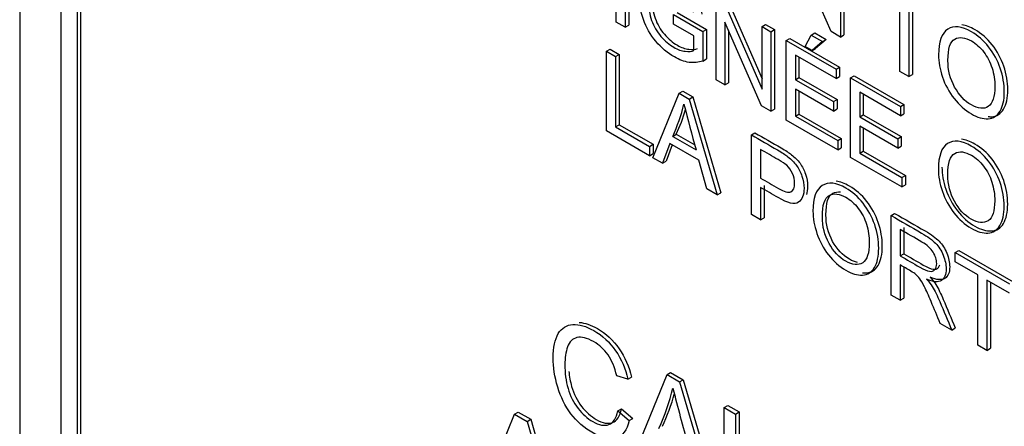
# Model space of a CAD drawing. Header units: inches. Extents: x 2 to 538, y -2 to 358.
# Tile 105 of 119: x 509.972 to 510.949, y 267.285 to 267.689. Entities that reach past the tile are written whole.
import ezdxf

# ---------------------------------------------------------------- set-up
doc = ezdxf.new("R2010")
doc.units = ezdxf.units.IN
doc.header["$MEASUREMENT"] = 0
doc.layers.add('Default', color=7, linetype='Continuous')
doc.layers.add('LAB20180', color=7, linetype='Continuous')

# ---------------------------------------------------------------- blocks, each defined once
blk = doc.blocks.new('SE6')
at = {"layer": 'LAB20180', "color": 7, "linetype": 'Continuous'}
for p, q in [((509.97203, 269.49326), (509.97203, 266.43139)), ((510.01269, 269.31223), (510.01269, 266.55731)), ((510.02895, 269.30284), (510.02895, 266.54792)), ((510.03249, 269.30488), (510.03249, 266.54996)), ((510.56353, 267.68665), (510.56353, 267.76567)), ((510.5725, 267.76049), (510.5725, 267.68147)), ((510.57604, 267.76253), (510.57604, 267.68351)), ((510.77667, 267.67716), (510.74052, 267.76012)), ((510.78596, 267.75076), (510.78596, 267.6718)), ((510.78949, 267.75281), (510.78949, 267.67384)), ((510.66279, 267.62934), (510.66279, 267.70837)), ((510.84492, 267.63775), (510.84492, 267.70747)), ((510.67208, 267.703), (510.70823, 267.62004)), ((510.67562, 267.70504), (510.70823, 267.63019)), ((510.85389, 267.70229), (510.85389, 267.63257)), ((510.85743, 267.70025), (510.85743, 267.63462)), ((510.62054, 267.68471), (510.62054, 267.69401)), ((510.62054, 267.69401), (510.64963, 267.67721)), ((510.62408, 267.69605), (510.65317, 267.67926)), ((510.5725, 267.68147), (510.56353, 267.68665)), ((510.5725, 267.68147), (510.57604, 267.68351)), ((510.64062, 267.67311), (510.62054, 267.68471)), ((510.64963, 267.67721), (510.65317, 267.67926)), ((510.65317, 267.67926), (510.65317, 267.65002)), ((510.70764, 267.60345), (510.67144, 267.68649)), ((510.67144, 267.68649), (510.67144, 267.62435)), ((510.67498, 267.67838), (510.67498, 267.62639)), ((510.70823, 267.68213), (510.71177, 267.68417)), ((510.70823, 267.62004), (510.70823, 267.68213)), ((510.70823, 267.68213), (510.71693, 267.67711)), ((510.71177, 267.68417), (510.72047, 267.67915)), ((510.71693, 267.67711), (510.72047, 267.67915)), ((510.72047, 267.67915), (510.72047, 267.60013)), ((510.64062, 267.65834), (510.64062, 267.67311)), ((510.64963, 267.67721), (510.64963, 267.64798)), ((510.71693, 267.67711), (510.71693, 267.59809)), ((510.73232, 267.66822), (510.73586, 267.67026)), ((510.73586, 267.67026), (510.78517, 267.6418)), ((510.75099, 267.66228), (510.75709, 267.6738)), ((510.75709, 267.6738), (510.76063, 267.67584)), ((510.75709, 267.6738), (510.76815, 267.66741)), ((510.76063, 267.67584), (510.77169, 267.66945)), ((510.77169, 267.66945), (510.7614, 267.66035)), ((510.76815, 267.66741), (510.77169, 267.66945)), ((510.78596, 267.6718), (510.77667, 267.67716)), ((510.78596, 267.6718), (510.78949, 267.67384)), ((510.55397, 267.65769), (510.55751, 267.65973)), ((510.55751, 267.65973), (510.56652, 267.65452)), ((510.73232, 267.5892), (510.73232, 267.66822)), ((510.73232, 267.66822), (510.78163, 267.63975)), ((510.75786, 267.65831), (510.75099, 267.66228)), ((510.76815, 267.66741), (510.75786, 267.65831)), ((510.75786, 267.65831), (510.7614, 267.66035)), ((510.55397, 267.57866), (510.55397, 267.65769)), ((510.55397, 267.65769), (510.56299, 267.65248)), ((510.56299, 267.65248), (510.56652, 267.65452)), ((510.56299, 267.65248), (510.56299, 267.58277)), ((510.56652, 267.65452), (510.56652, 267.58481)), ((510.64963, 267.64798), (510.65317, 267.65002)), ((510.78163, 267.6305), (510.74134, 267.65377)), ((510.74134, 267.65377), (510.74134, 267.62948)), ((510.74487, 267.65172), (510.74487, 267.63152)), ((510.78163, 267.63975), (510.78517, 267.6418)), ((510.78163, 267.63975), (510.78163, 267.6305)), ((510.78517, 267.6418), (510.78517, 267.63254)), ((510.67144, 267.62435), (510.66279, 267.62934)), ((510.74134, 267.62948), (510.74487, 267.63152)), ((510.74134, 267.62948), (510.77908, 267.60768)), ((510.74487, 267.63152), (510.78262, 267.60972)), ((510.78163, 267.6305), (510.78517, 267.63254)), ((510.79611, 267.63139), (510.79965, 267.63344)), ((510.79611, 267.55237), (510.79611, 267.63139)), ((510.79611, 267.63139), (510.84542, 267.60293)), ((510.79965, 267.63344), (510.84896, 267.60497)), ((510.85389, 267.63257), (510.84492, 267.63775)), ((510.85389, 267.63257), (510.85743, 267.63462)), ((510.67144, 267.62435), (510.67498, 267.62639)), ((510.77908, 267.59838), (510.74134, 267.62017)), ((510.74134, 267.62017), (510.74134, 267.5933)), ((510.60005, 267.55206), (510.62614, 267.61602)), ((510.62614, 267.61602), (510.62968, 267.61806)), ((510.62614, 267.61602), (510.63611, 267.61026)), ((510.62968, 267.61806), (510.63965, 267.6123)), ((510.63611, 267.61026), (510.63965, 267.6123)), ((510.63611, 267.61026), (510.66384, 267.51523)), ((510.63965, 267.6123), (510.66738, 267.51727)), ((510.74487, 267.61813), (510.74487, 267.59534)), ((510.77908, 267.60768), (510.78262, 267.60972)), ((510.78262, 267.60972), (510.78262, 267.60042)), ((510.84542, 267.59367), (510.80508, 267.61696)), ((510.80508, 267.61696), (510.80508, 267.59267)), ((510.80862, 267.61492), (510.80862, 267.59471)), ((510.71693, 267.59809), (510.70764, 267.60345)), ((510.71693, 267.59809), (510.72047, 267.60013)), ((510.77908, 267.60768), (510.77908, 267.59838)), ((510.77908, 267.59838), (510.78262, 267.60042)), ((510.84542, 267.60293), (510.84896, 267.60497)), ((510.84542, 267.60293), (510.84542, 267.59367)), ((510.84896, 267.60497), (510.84896, 267.59571)), ((510.74134, 267.5933), (510.74487, 267.59534)), ((510.74134, 267.5933), (510.78327, 267.56909)), ((510.74487, 267.59534), (510.78681, 267.57113)), ((510.80508, 267.59267), (510.80862, 267.59471)), ((510.80508, 267.59267), (510.84283, 267.57088)), ((510.80862, 267.59471), (510.84636, 267.57292)), ((510.84542, 267.59367), (510.84896, 267.59571)), ((510.56299, 267.58277), (510.56652, 267.58481)), ((510.56299, 267.58277), (510.59668, 267.56331)), ((510.56652, 267.58481), (510.60022, 267.56535)), ((510.78327, 267.55979), (510.73232, 267.5892)), ((510.84283, 267.56157), (510.80508, 267.58337)), ((510.80508, 267.58337), (510.80508, 267.5565)), ((510.80862, 267.58133), (510.80862, 267.55854)), ((510.59668, 267.55401), (510.55397, 267.57866)), ((510.61963, 267.57325), (510.62316, 267.57529)), ((510.61963, 267.57325), (510.6428, 267.55987)), ((510.62316, 267.57529), (510.6415, 267.56471)), ((510.69772, 267.57469), (510.70125, 267.57674)), ((510.69772, 267.49567), (510.69772, 267.57469)), ((510.78327, 267.56909), (510.78681, 267.57113)), ((510.78681, 267.57113), (510.78681, 267.56183)), ((510.84283, 267.57088), (510.84636, 267.57292)), ((510.84283, 267.57088), (510.84283, 267.56157)), ((510.84636, 267.57292), (510.84636, 267.56362)), ((510.59668, 267.56331), (510.60022, 267.56535)), ((510.59668, 267.56331), (510.59668, 267.55401)), ((510.60022, 267.56535), (510.60022, 267.55605)), ((510.6169, 267.56626), (510.60957, 267.54657)), ((510.61918, 267.56494), (510.6131, 267.54861)), ((510.64572, 267.54962), (510.6169, 267.56626)), ((510.78327, 267.56909), (510.78327, 267.55979)), ((510.78327, 267.55979), (510.78681, 267.56183)), ((510.84283, 267.56157), (510.84636, 267.56362)), ((510.59668, 267.55401), (510.60022, 267.55605)), ((510.60957, 267.54657), (510.60005, 267.55206)), ((510.70673, 267.56024), (510.70673, 267.53185)), ((510.84701, 267.52298), (510.79611, 267.55237)), ((510.80508, 267.5565), (510.80862, 267.55854)), ((510.80508, 267.5565), (510.84701, 267.53229)), ((510.80862, 267.55854), (510.85055, 267.53433)), ((510.60957, 267.54657), (510.6131, 267.54861)), ((510.65355, 267.52117), (510.64572, 267.54962)), ((510.84701, 267.53229), (510.85055, 267.53433)), ((510.84701, 267.53229), (510.84701, 267.52298)), ((510.85055, 267.53433), (510.85055, 267.52503)), ((510.70673, 267.52254), (510.70673, 267.49047)), ((510.71027, 267.52458), (510.71027, 267.49251)), ((510.84701, 267.52298), (510.85055, 267.52503)), ((510.66384, 267.51523), (510.65355, 267.52117)), ((510.66384, 267.51523), (510.66738, 267.51727)), ((510.70673, 267.49047), (510.69772, 267.49567)), ((510.70673, 267.49047), (510.71027, 267.49251)), ((510.83618, 267.49475), (510.83971, 267.49679)), ((510.83618, 267.41573), (510.83618, 267.49475)), ((510.84873, 267.48286), (510.84873, 267.45673)), ((510.84519, 267.48082), (510.84519, 267.45469)), ((510.84519, 267.45469), (510.84873, 267.45673)), ((510.89979, 267.45803), (510.90332, 267.46007)), ((510.89979, 267.44878), (510.89979, 267.45803)), ((510.89979, 267.45803), (510.95374, 267.42688)), ((510.90332, 267.46007), (510.95728, 267.42892)), ((510.84519, 267.4456), (510.84519, 267.41053)), ((510.92228, 267.43579), (510.89979, 267.44878)), ((510.84873, 267.44355), (510.84873, 267.41257)), ((510.92228, 267.36602), (510.92228, 267.43579)), ((510.95374, 267.41763), (510.93125, 267.43061)), ((510.93125, 267.43061), (510.93125, 267.36084)), ((510.93478, 267.42857), (510.93478, 267.36289)), ((510.84519, 267.41053), (510.83618, 267.41573)), ((510.84519, 267.41053), (510.84873, 267.41257)), ((510.89633, 267.38101), (510.88499, 267.38755)), ((510.89633, 267.38101), (510.89986, 267.38305)), ((510.93125, 267.36084), (510.92228, 267.36602)), ((510.93125, 267.36084), (510.93478, 267.36289)), ((510.58137, 267.25699), (510.61401, 267.33692)), ((510.61401, 267.33692), (510.61754, 267.33896)), ((510.61401, 267.33692), (510.62654, 267.32969)), ((510.61754, 267.33896), (510.63007, 267.33173)), ((510.57522, 267.33222), (510.56412, 267.33561)), ((510.57522, 267.33222), (510.57876, 267.33426)), ((510.62654, 267.32969), (510.63007, 267.33173)), ((510.62654, 267.32969), (510.66122, 267.21089)), ((510.63007, 267.33173), (510.66475, 267.21293)), ((510.43017, 267.21756), (510.46286, 267.29753)), ((510.46286, 267.29753), (510.46639, 267.29957)), ((510.46286, 267.29753), (510.47533, 267.29033)), ((510.46639, 267.29957), (510.47887, 267.29237)), ((510.56537, 267.30082), (510.56891, 267.30286)), ((510.56537, 267.30082), (510.57659, 267.29105)), ((510.56891, 267.30286), (510.58012, 267.29309)), ((510.67084, 267.30411), (510.67438, 267.30615)), ((510.67084, 267.30411), (510.68206, 267.29763)), ((510.67438, 267.30615), (510.6856, 267.29967)), ((510.68206, 267.29763), (510.6856, 267.29967)), ((510.47533, 267.29033), (510.47887, 267.29237)), ((510.47533, 267.29033), (510.51001, 267.17146)), ((510.47887, 267.29237), (510.51355, 267.17351)), ((510.57659, 267.29105), (510.58012, 267.29309))]:
    blk.add_line(p, q, dxfattribs=at)
for centre, radius, start, end in [((510.46597, 267.6451), 0.16963, 334.93861, 346.38172), ((512.32339, 268.02841), 1.74468, 194.03981, 195.57842), ((510.46951, 267.64714), 0.16963, 334.93861, 343.786), ((510.41697, 267.3718), 0.20861, 334.92647, 346.56887), ((510.4205, 267.37384), 0.20861, 334.92647, 344.44296), ((512.73694, 267.85275), 2.18226, 194.03981, 195.57842)]:
    blk.add_arc(centre, radius, start, end, dxfattribs=at)
for points, knots in [([(510.64963, 267.64798), (510.64517, 267.64646), (510.64057, 267.64601), (510.63584, 267.64669), (510.63114, 267.64737), (510.62628, 267.64917), (510.61458, 267.65592), (510.60847, 267.66107), (510.60296, 267.66757), (510.59749, 267.67402), (510.59331, 267.68129), (510.58776, 267.69701), (510.58635, 267.70487), (510.58635, 267.72027), (510.58771, 267.72669), (510.59053, 267.73173), (510.59333, 267.73673), (510.59732, 267.73938), (510.60251, 267.73965), (510.60772, 267.73991), (510.61376, 267.73799), (510.62555, 267.73118), (510.63001, 267.72766), (510.63402, 267.72351), (510.63798, 267.71939), (510.64112, 267.71499), (510.64567, 267.70574), (510.6474, 267.70043), (510.64859, 267.69443)], [0, 0, 0, 0, 0.088812, 0.088812, 0.088812, 0.16845, 0.16845, 0.276583, 0.276583, 0.276583, 0.3809, 0.3809, 0.485217, 0.485217, 0.587419, 0.587419, 0.587419, 0.686378, 0.686378, 0.686378, 0.790663, 0.790663, 0.866443, 0.866443, 0.866443, 0.933222, 0.933222, 1, 1, 1, 1]), ([(510.6403, 267.69664), (510.63925, 267.70124), (510.63802, 267.70516), (510.63648, 267.70831), (510.63492, 267.71148), (510.63279, 267.7146), (510.62997, 267.71764), (510.62716, 267.72068), (510.624, 267.72314), (510.62054, 267.72519), (510.61644, 267.72762), (510.61285, 267.72884), (510.60984, 267.72916), (510.60682, 267.72948), (510.60442, 267.72887), (510.60255, 267.72758), (510.60071, 267.72631), (510.59928, 267.72448), (510.59828, 267.72227), (510.59651, 267.71837), (510.59563, 267.71354), (510.59563, 267.70077), (510.59673, 267.69425), (510.59878, 267.68833), (510.60086, 267.68231), (510.60397, 267.67703), (510.60793, 267.67248), (510.61194, 267.66787), (510.61621, 267.66423), (510.62464, 267.65936), (510.62842, 267.65802), (510.63215, 267.65766), (510.63587, 267.65729), (510.63871, 267.65745), (510.64062, 267.65834)], [0, 0, 0, 0, 0.06852, 0.06852, 0.06852, 0.130209, 0.130209, 0.130209, 0.203012, 0.203012, 0.203012, 0.285454, 0.285454, 0.285454, 0.352616, 0.352616, 0.352616, 0.413059, 0.413059, 0.413059, 0.513316, 0.513316, 0.638638, 0.638638, 0.638638, 0.737944, 0.737944, 0.737944, 0.8387, 0.8387, 0.926226, 0.926226, 0.926226, 1, 1, 1, 1]), ([(510.6006, 267.72106), (510.59964, 267.71783), (510.59917, 267.7141), (510.59917, 267.70281), (510.60026, 267.69629), (510.60231, 267.69038), (510.6044, 267.68436), (510.6075, 267.67907), (510.61146, 267.67452), (510.61548, 267.66991), (510.61975, 267.66627), (510.62817, 267.66141), (510.63195, 267.66007), (510.63569, 267.6597), (510.6394, 267.65933), (510.64224, 267.65949), (510.64416, 267.66038)], [0.4393031, 0.4393031, 0.4393031, 0.4393031, 0.5133162, 0.5133162, 0.6386376, 0.6386376, 0.6386376, 0.7379442, 0.7379442, 0.7379442, 0.8387002, 0.8387002, 0.9262256, 0.9262256, 0.9262256, 1, 1, 1, 1]), ([(510.8833, 267.65403), (510.8833, 267.66712), (510.88635, 267.67556), (510.89241, 267.67952), (510.89844, 267.68348), (510.90634, 267.68257), (510.92223, 267.6734), (510.92792, 267.66838), (510.93298, 267.66199), (510.93805, 267.65558), (510.94186, 267.64851), (510.94454, 267.64075), (510.94724, 267.63297), (510.9485, 267.62516), (510.9485, 267.60928), (510.94709, 267.60295), (510.94154, 267.59354), (510.93758, 267.59104), (510.93248, 267.59072), (510.92734, 267.59041), (510.92182, 267.59204), (510.90948, 267.59916), (510.90375, 267.60426), (510.89364, 267.61725), (510.88981, 267.62435), (510.88717, 267.63208), (510.88454, 267.63978), (510.8833, 267.64709), (510.8833, 267.65403)], [0, 0, 0, 0, 0.133435, 0.133435, 0.133435, 0.256543, 0.256543, 0.337059, 0.337059, 0.337059, 0.417323, 0.417323, 0.417323, 0.502276, 0.502276, 0.588361, 0.588361, 0.674447, 0.674447, 0.674447, 0.751393, 0.751393, 0.834851, 0.834851, 0.918308, 0.918308, 0.918308, 1, 1, 1, 1]), ([(510.93247, 267.59285), (510.93367, 267.59272), (510.93485, 267.59269), (510.93601, 267.59277), (510.94111, 267.59308), (510.94507, 267.59558), (510.95063, 267.60499), (510.95204, 267.61133), (510.95204, 267.6272), (510.95077, 267.63501), (510.94808, 267.64279), (510.94539, 267.65055), (510.94159, 267.65762), (510.93651, 267.66403), (510.93146, 267.67042), (510.92577, 267.67544), (510.91476, 267.6818), (510.91044, 267.6834), (510.90656, 267.68386)], [0.3081335, 0.3081335, 0.3081335, 0.3081335, 0.3255532, 0.3255532, 0.3255532, 0.4116387, 0.4116387, 0.4977243, 0.4977243, 0.5826771, 0.5826771, 0.5826771, 0.6629406, 0.6629406, 0.6629406, 0.7434569, 0.7434569, 0.8040577, 0.8040577, 0.8040577, 0.8040577]), ([(510.89259, 267.64845), (510.89259, 267.63894), (510.89482, 267.63013), (510.89924, 267.62217), (510.90368, 267.61416), (510.90917, 267.60823), (510.92264, 267.60045), (510.92824, 267.59995), (510.93699, 267.60595), (510.93917, 267.61252), (510.93917, 267.62908), (510.93826, 267.63518), (510.93639, 267.64104), (510.93452, 267.64693), (510.93175, 267.65224), (510.92815, 267.65694), (510.92452, 267.66169), (510.9205, 267.6653), (510.90962, 267.67159), (510.90411, 267.67224), (510.89951, 267.6698), (510.89494, 267.66737), (510.89259, 267.66028), (510.89259, 267.64845)], [0, 0, 0, 0, 0.12936, 0.12936, 0.12936, 0.253622, 0.253622, 0.379574, 0.379574, 0.505526, 0.505526, 0.585143, 0.585143, 0.585143, 0.664256, 0.664256, 0.664256, 0.743199, 0.743199, 0.854836, 0.854836, 0.854836, 1, 1, 1, 1]), ([(510.69772, 267.57469), (510.70632, 267.56973), (510.71493, 267.56476), (510.72353, 267.55979), (510.72809, 267.55716), (510.73155, 267.5549), (510.73391, 267.55301), (510.73726, 267.55033), (510.74011, 267.54759), (510.74238, 267.54444), (510.74464, 267.54131), (510.74648, 267.53771), (510.74785, 267.53366), (510.74922, 267.52959), (510.74994, 267.52556), (510.74994, 267.51494), (510.74807, 267.51034), (510.74439, 267.50779), (510.7407, 267.50524), (510.73396, 267.50682), (510.72431, 267.51239), (510.71845, 267.51578), (510.71259, 267.51916), (510.70673, 267.52254)], [0, 0, 0, 0, 0.216973, 0.216973, 0.216973, 0.304524, 0.304524, 0.304524, 0.381139, 0.381139, 0.381139, 0.453962, 0.453962, 0.453962, 0.533522, 0.533522, 0.671139, 0.671139, 0.671139, 0.85224, 0.85224, 0.85224, 1, 1, 1, 1]), ([(510.70125, 267.57674), (510.70986, 267.57177), (510.71846, 267.5668), (510.72707, 267.56183), (510.73162, 267.5592), (510.73508, 267.55694), (510.73745, 267.55505), (510.7408, 267.55237), (510.74364, 267.54963), (510.74592, 267.54648), (510.74817, 267.54335), (510.75002, 267.53975), (510.75138, 267.5357), (510.75276, 267.53163), (510.75348, 267.5276), (510.75348, 267.52052), (510.75306, 267.51781), (510.75222, 267.51557)], [0, 0, 0, 0, 0.2169726, 0.2169726, 0.2169726, 0.3045243, 0.3045243, 0.3045243, 0.3811393, 0.3811393, 0.3811393, 0.4539617, 0.4539617, 0.4539617, 0.5335218, 0.5335218, 0.5988045, 0.5988045, 0.5988045, 0.5988045]), ([(510.88317, 267.5406), (510.88317, 267.55364), (510.88622, 267.56213), (510.89227, 267.56604), (510.89835, 267.56997), (510.90621, 267.56915), (510.9221, 267.55997), (510.92779, 267.55495), (510.93284, 267.54851), (510.93788, 267.54209), (510.94177, 267.53505), (510.94441, 267.52732), (510.94707, 267.51954), (510.94837, 267.51173), (510.94837, 267.49586), (510.94696, 267.48952), (510.9414, 267.48011), (510.93744, 267.47761), (510.93234, 267.4773), (510.92721, 267.47698), (510.92169, 267.47861), (510.90935, 267.48573), (510.90361, 267.49078), (510.89856, 267.49733), (510.89352, 267.50385), (510.88968, 267.51092), (510.88449, 267.52632), (510.88317, 267.53366), (510.88317, 267.5406)], [0, 0, 0, 0, 0.133288, 0.133288, 0.133288, 0.256522, 0.256522, 0.33712, 0.33712, 0.33712, 0.417249, 0.417249, 0.417249, 0.502222, 0.502222, 0.588327, 0.588327, 0.674432, 0.674432, 0.674432, 0.75288, 0.75288, 0.837966, 0.837966, 0.837966, 0.918983, 0.918983, 1, 1, 1, 1]), ([(510.8867, 267.54264), (510.8867, 267.5357), (510.88802, 267.52836), (510.89321, 267.51296), (510.89706, 267.50589), (510.90209, 267.49937), (510.90715, 267.49282), (510.91288, 267.48778), (510.92522, 267.48065), (510.93074, 267.47902), (510.93588, 267.47934), (510.94098, 267.47965), (510.94494, 267.48215), (510.95049, 267.49156), (510.9519, 267.4979), (510.9519, 267.51377), (510.9506, 267.52158), (510.94794, 267.52936), (510.9453, 267.53709), (510.94141, 267.54414), (510.93638, 267.55055), (510.93132, 267.55699), (510.92563, 267.56201), (510.9145, 267.56844), (510.9101, 267.57004), (510.90615, 267.57043)], [0, 0, 0, 0, 0.081017, 0.081017, 0.1620341, 0.1620341, 0.1620341, 0.2471199, 0.2471199, 0.3255678, 0.3255678, 0.3255678, 0.4116731, 0.4116731, 0.4977784, 0.4977784, 0.5827507, 0.5827507, 0.5827507, 0.6628802, 0.6628802, 0.6628802, 0.7434784, 0.7434784, 0.8056442, 0.8056442, 0.8056442, 0.8056442]), ([(510.70673, 267.53185), (510.71264, 267.52844), (510.71854, 267.52503), (510.72444, 267.52162), (510.73032, 267.51823), (510.73446, 267.5171), (510.73938, 267.51931), (510.74061, 267.52217), (510.74061, 267.53006), (510.73988, 267.53332), (510.73847, 267.5365), (510.73704, 267.53971), (510.7351, 267.54239), (510.73273, 267.54449), (510.73118, 267.54586), (510.72836, 267.5477), (510.72426, 267.55012), (510.71842, 267.55356), (510.71257, 267.55686), (510.70673, 267.56024)], [0, 0, 0, 0, 0.215554, 0.215554, 0.215554, 0.35512, 0.35512, 0.494685, 0.494685, 0.59575, 0.59575, 0.59575, 0.683105, 0.683105, 0.683105, 0.786661, 0.786661, 0.786661, 1, 1, 1, 1]), ([(510.89246, 267.53502), (510.89246, 267.52551), (510.89469, 267.5167), (510.8991, 267.50874), (510.90354, 267.50073), (510.90903, 267.4948), (510.92251, 267.48702), (510.92811, 267.48652), (510.93685, 267.49252), (510.93903, 267.49909), (510.93903, 267.51565), (510.93812, 267.52175), (510.93626, 267.52761), (510.93438, 267.5335), (510.93161, 267.53876), (510.92802, 267.54351), (510.92444, 267.54825), (510.92037, 267.55187), (510.90948, 267.55816), (510.90397, 267.55881), (510.89938, 267.55637), (510.8948, 267.55394), (510.89246, 267.54685), (510.89246, 267.53502)], [0, 0, 0, 0, 0.129361, 0.129361, 0.129361, 0.253622, 0.253622, 0.379575, 0.379575, 0.505527, 0.505527, 0.585145, 0.585145, 0.585145, 0.66423, 0.66423, 0.66423, 0.743184, 0.743184, 0.854836, 0.854836, 0.854836, 1, 1, 1, 1]), ([(510.75877, 267.49891), (510.75877, 267.51195), (510.76182, 267.52044), (510.76788, 267.52435), (510.77396, 267.52828), (510.78181, 267.52746), (510.7977, 267.51828), (510.8034, 267.51321), (510.8135, 267.50043), (510.81737, 267.49336), (510.82001, 267.48558), (510.82264, 267.47785), (510.82398, 267.47004), (510.82398, 267.45417), (510.82256, 267.44783), (510.81979, 267.44312), (510.81699, 267.43839), (510.81305, 267.43592), (510.80795, 267.43561), (510.80281, 267.43529), (510.79729, 267.43687), (510.78495, 267.44399), (510.77922, 267.44909), (510.77416, 267.45564), (510.76913, 267.46216), (510.76529, 267.46923), (510.76009, 267.48463), (510.75877, 267.49197), (510.75877, 267.49891)], [0, 0, 0, 0, 0.13328, 0.13328, 0.13328, 0.256376, 0.256376, 0.336885, 0.336885, 0.417393, 0.417393, 0.417393, 0.504968, 0.504968, 0.59371, 0.59371, 0.59371, 0.674347, 0.674347, 0.674347, 0.752841, 0.752841, 0.837976, 0.837976, 0.837976, 0.918988, 0.918988, 1, 1, 1, 1]), ([(510.808, 267.43772), (510.80918, 267.4376), (510.81034, 267.43758), (510.81148, 267.43765), (510.81658, 267.43796), (510.82053, 267.44043), (510.82332, 267.44517), (510.8261, 267.44987), (510.82751, 267.45621), (510.82751, 267.47208), (510.82617, 267.47989), (510.82355, 267.48762), (510.82091, 267.4954), (510.81704, 267.50247), (510.80693, 267.51525), (510.80124, 267.52032), (510.79015, 267.52672), (510.78579, 267.52832), (510.78187, 267.52873)], [0.3081949, 0.3081949, 0.3081949, 0.3081949, 0.3256533, 0.3256533, 0.3256533, 0.4062904, 0.4062904, 0.4062904, 0.4950324, 0.4950324, 0.5826067, 0.5826067, 0.5826067, 0.6631153, 0.6631153, 0.7436239, 0.7436239, 0.8051436, 0.8051436, 0.8051436, 0.8051436]), ([(510.76806, 267.49328), (510.76806, 267.48382), (510.77029, 267.47501), (510.77913, 267.45898), (510.78464, 267.45311), (510.79811, 267.44533), (510.80371, 267.44483), (510.81246, 267.45083), (510.81464, 267.4574), (510.81464, 267.47391), (510.81373, 267.48006), (510.81186, 267.48592), (510.80999, 267.49181), (510.80722, 267.49707), (510.80362, 267.50177), (510.80001, 267.5065), (510.79597, 267.51018), (510.78509, 267.51647), (510.77958, 267.51707), (510.77498, 267.51468), (510.77036, 267.51228), (510.76806, 267.50516), (510.76806, 267.49328)], [0, 0, 0, 0, 0.125467, 0.125467, 0.250934, 0.250934, 0.378107, 0.378107, 0.505281, 0.505281, 0.585012, 0.585012, 0.585012, 0.663912, 0.663912, 0.663912, 0.742863, 0.742863, 0.85451, 0.85451, 0.85451, 1, 1, 1, 1]), ([(510.7716, 267.49532), (510.7716, 267.5072), (510.7739, 267.51432), (510.77852, 267.51672), (510.7808, 267.51791), (510.7833, 267.51836), (510.78602, 267.51806)], [0, 0, 0, 0, 0.1454896, 0.1454896, 0.1454896, 0.2007967, 0.2007967, 0.2007967, 0.2007967]), ([(510.80296, 267.44814), (510.80048, 267.44855), (510.79778, 267.44961), (510.78817, 267.45516), (510.78266, 267.46102), (510.77383, 267.47705), (510.7716, 267.48586), (510.7716, 267.49532)], [0.694349, 0.694349, 0.694349, 0.694349, 0.7490665, 0.7490665, 0.8745332, 0.8745332, 1, 1, 1, 1]), ([(510.83618, 267.49475), (510.84627, 267.48893), (510.85636, 267.4831), (510.86646, 267.47727), (510.87256, 267.47375), (510.87716, 267.47036), (510.88353, 267.46384), (510.88604, 267.45992), (510.88795, 267.45519), (510.88984, 267.45051), (510.89082, 267.44602), (510.89082, 267.43603), (510.88922, 267.43227), (510.88294, 267.42822), (510.87811, 267.42853), (510.87151, 267.43135)], [0, 0, 0, 0, 0.318535, 0.318535, 0.318535, 0.446282, 0.446282, 0.574029, 0.574029, 0.574029, 0.693071, 0.693071, 0.846536, 0.846536, 1, 1, 1, 1]), ([(510.83971, 267.49679), (510.84981, 267.49097), (510.8599, 267.48514), (510.86999, 267.47931), (510.87609, 267.47579), (510.88069, 267.4724), (510.88707, 267.46588), (510.88957, 267.46196), (510.89148, 267.45723), (510.89338, 267.45255), (510.89435, 267.44806), (510.89435, 267.43807), (510.89276, 267.43431), (510.88647, 267.43026), (510.88165, 267.43058), (510.87505, 267.43339)], [0, 0, 0, 0, 0.318535, 0.318535, 0.318535, 0.446282, 0.446282, 0.574029, 0.574029, 0.574029, 0.693071, 0.693071, 0.846536, 0.846536, 1, 1, 1, 1]), ([(510.84519, 267.45469), (510.85167, 267.45095), (510.85815, 267.44721), (510.86464, 267.44347), (510.86878, 267.44107), (510.87201, 267.43968), (510.87433, 267.43934), (510.87664, 267.439), (510.87843, 267.43955), (510.88089, 267.44244), (510.88148, 267.44447), (510.88148, 267.45077), (510.8803, 267.45451), (510.87798, 267.45827), (510.87563, 267.46207), (510.87187, 267.46542), (510.86682, 267.46833), (510.85961, 267.4725), (510.8524, 267.47666), (510.84519, 267.48082)], [0, 0, 0, 0, 0.228539, 0.228539, 0.228539, 0.344084, 0.344084, 0.344084, 0.420184, 0.420184, 0.496283, 0.496283, 0.606551, 0.606551, 0.606551, 0.745727, 0.745727, 0.745727, 1, 1, 1, 1]), ([(510.84873, 267.45673), (510.85521, 267.45299), (510.86169, 267.44925), (510.86817, 267.44551), (510.87231, 267.44312), (510.87555, 267.44172), (510.87787, 267.44138), (510.88018, 267.44104), (510.88197, 267.44159), (510.88383, 267.44379), (510.8843, 267.44469), (510.8846, 267.44575)], [0, 0, 0, 0, 0.2285391, 0.2285391, 0.2285391, 0.3440838, 0.3440838, 0.3440838, 0.4201836, 0.4201836, 0.4596238, 0.4596238, 0.4596238, 0.4596238]), ([(510.88499, 267.38755), (510.88198, 267.39477), (510.87898, 267.40199), (510.87597, 267.40921), (510.87337, 267.41548), (510.87115, 267.42036), (510.86942, 267.42388), (510.8677, 267.42737), (510.86618, 267.43001), (510.86482, 267.43179), (510.86348, 267.43354), (510.86213, 267.43503), (510.86072, 267.43626), (510.85969, 267.43716), (510.85799, 267.43821), (510.85567, 267.43955), (510.85217, 267.44156), (510.84868, 267.44358), (510.84519, 267.4456)], [0, 0, 0, 0, 0.307176, 0.307176, 0.307176, 0.516403, 0.516403, 0.516403, 0.634791, 0.634791, 0.634791, 0.716811, 0.716811, 0.716811, 0.809183, 0.809183, 0.809183, 1, 1, 1, 1]), ([(510.87151, 267.43135), (510.87392, 267.42859), (510.87574, 267.42622), (510.87697, 267.42425), (510.87967, 267.41993), (510.88212, 267.41492), (510.88449, 267.40934), (510.8885, 267.39991), (510.89238, 267.39045), (510.89633, 267.38101)], [0, 0, 0, 0, 0.159921, 0.159921, 0.159921, 0.453842, 0.453842, 0.453842, 1, 1, 1, 1]), ([(510.87505, 267.43339), (510.87746, 267.43063), (510.87928, 267.42826), (510.88051, 267.42629), (510.88321, 267.42197), (510.88565, 267.41696), (510.88802, 267.41139), (510.89203, 267.40195), (510.89591, 267.39249), (510.89986, 267.38305)], [0, 0, 0, 0, 0.159921, 0.159921, 0.159921, 0.453842, 0.453842, 0.453842, 1, 1, 1, 1]), ([(510.57659, 267.29105), (510.57425, 267.28168), (510.56998, 267.27599), (510.55768, 267.27178), (510.55011, 267.2734), (510.532, 267.28385), (510.52454, 267.29026), (510.51873, 267.29796), (510.51296, 267.3056), (510.50859, 267.31446), (510.50557, 267.32443), (510.50257, 267.33432), (510.50107, 267.34406), (510.50107, 267.36372), (510.50278, 267.37174), (510.5062, 267.3774), (510.5096, 267.38303), (510.5144, 267.38614), (510.52066, 267.38647), (510.527, 267.3868), (510.53388, 267.38483), (510.54999, 267.37552), (510.55717, 267.36882), (510.56298, 267.36046), (510.56882, 267.35206), (510.57289, 267.34264), (510.57522, 267.33222)], [0, 0, 0, 0, 0.104376, 0.104376, 0.208752, 0.208752, 0.317142, 0.317142, 0.317142, 0.409738, 0.409738, 0.409738, 0.508627, 0.508627, 0.616505, 0.616505, 0.616505, 0.708763, 0.708763, 0.708763, 0.799096, 0.799096, 0.902432, 0.902432, 0.902432, 1, 1, 1, 1]), ([(510.52695, 267.38851), (510.53251, 267.38823), (510.53849, 267.38625), (510.55353, 267.37756), (510.5607, 267.37086), (510.56651, 267.3625), (510.57236, 267.3541), (510.57642, 267.34468), (510.57876, 267.33426)], [0.721677, 0.721677, 0.721677, 0.721677, 0.7990962, 0.7990962, 0.9024317, 0.9024317, 0.9024317, 1, 1, 1, 1]), ([(510.56412, 267.33561), (510.56218, 267.34389), (510.55928, 267.35083), (510.55552, 267.35629), (510.55172, 267.3618), (510.54697, 267.36615), (510.53467, 267.37325), (510.52915, 267.3746), (510.52471, 267.37355), (510.52028, 267.3725), (510.51719, 267.36934), (510.51542, 267.36418), (510.51367, 267.35905), (510.51269, 267.35333), (510.51269, 267.3384), (510.51377, 267.33048), (510.51588, 267.32295), (510.51797, 267.31549), (510.52129, 267.30891), (510.52579, 267.30322), (510.53025, 267.29758), (510.53513, 267.29316), (510.54663, 267.28651), (510.55204, 267.2855), (510.56081, 267.28885), (510.56378, 267.29345), (510.56537, 267.30082)], [0, 0, 0, 0, 0.096945, 0.096945, 0.096945, 0.187413, 0.187413, 0.290421, 0.290421, 0.290421, 0.385578, 0.385578, 0.385578, 0.479008, 0.479008, 0.599806, 0.599806, 0.599806, 0.694434, 0.694434, 0.694434, 0.783273, 0.783273, 0.891636, 0.891636, 1, 1, 1, 1]), ([(510.51664, 267.33996), (510.51714, 267.33479), (510.51807, 267.32981), (510.51941, 267.32499), (510.5215, 267.31753), (510.52483, 267.31095), (510.52932, 267.30526), (510.53378, 267.29962), (510.53866, 267.2952), (510.55017, 267.28856), (510.55558, 267.28754), (510.56435, 267.29089), (510.56731, 267.29549), (510.56891, 267.30286)], [0.5224965, 0.5224965, 0.5224965, 0.5224965, 0.5998055, 0.5998055, 0.5998055, 0.6944339, 0.6944339, 0.6944339, 0.7832726, 0.7832726, 0.8916363, 0.8916363, 1, 1, 1, 1]), ([(510.73793, 267.26537), (510.73793, 267.24637), (510.73793, 267.22736), (510.73793, 267.20836), (510.73793, 267.19836), (510.73696, 267.19103), (510.73503, 267.18636), (510.73307, 267.18164), (510.72956, 267.17893), (510.71942, 267.17742), (510.71282, 267.17945), (510.69659, 267.18883), (510.69004, 267.19419), (510.68497, 267.20027), (510.67988, 267.20638), (510.67625, 267.21312), (510.67409, 267.22042), (510.67195, 267.22766), (510.67084, 267.23657), (510.67084, 267.24709), (510.67084, 267.2661), (510.67084, 267.2851), (510.67084, 267.30411)], [0, 0, 0, 0, 0.229161, 0.229161, 0.229161, 0.325775, 0.325775, 0.325775, 0.415775, 0.415775, 0.505774, 0.505774, 0.59267, 0.59267, 0.59267, 0.669455, 0.669455, 0.669455, 0.770846, 0.770846, 0.770846, 1, 1, 1, 1]), ([(510.68206, 267.29763), (510.68206, 267.27865), (510.68206, 267.25966), (510.68206, 267.24068), (510.68206, 267.23206), (510.68275, 267.22536), (510.68417, 267.22046), (510.68557, 267.21565), (510.68787, 267.21115), (510.69123, 267.20704), (510.69462, 267.2029), (510.69875, 267.19941), (510.71191, 267.19182), (510.71783, 267.19057), (510.72489, 267.19517), (510.72666, 267.2025), (510.72666, 267.21493), (510.72666, 267.23392), (510.72666, 267.2529), (510.72666, 267.27188)], [0, 0, 0, 0, 0.272314, 0.272314, 0.272314, 0.364418, 0.364418, 0.364418, 0.424903, 0.424903, 0.424903, 0.493173, 0.493173, 0.610438, 0.610438, 0.727704, 0.727704, 0.727704, 1, 1, 1, 1]), ([(510.6856, 267.29967), (510.6856, 267.28069), (510.6856, 267.2617), (510.6856, 267.24272), (510.6856, 267.23411), (510.68628, 267.2274), (510.68771, 267.2225), (510.6891, 267.21769), (510.69141, 267.21319), (510.69477, 267.20908), (510.69815, 267.20494), (510.70229, 267.20145), (510.71544, 267.19386), (510.72136, 267.19261), (510.72843, 267.19721), (510.73019, 267.20455), (510.73019, 267.21697), (510.73019, 267.22037), (510.73019, 267.22376), (510.73019, 267.22715)], [0, 0, 0, 0, 0.2723136, 0.2723136, 0.2723136, 0.3644183, 0.3644183, 0.3644183, 0.4249026, 0.4249026, 0.4249026, 0.4931733, 0.4931733, 0.6104384, 0.6104384, 0.7277035, 0.7277035, 0.7277035, 0.7763553, 0.7763553, 0.7763553, 0.7763553])]:
    blk.add_open_spline(points, degree=3, knots=knots, dxfattribs=at)

msp = doc.modelspace()

# ---------------------------------------------------------------- block references
at = {"layer": 'Default'}
msp.add_blockref('SE6', (0, 0), dxfattribs=at)

doc.saveas('drawing.dxf')
